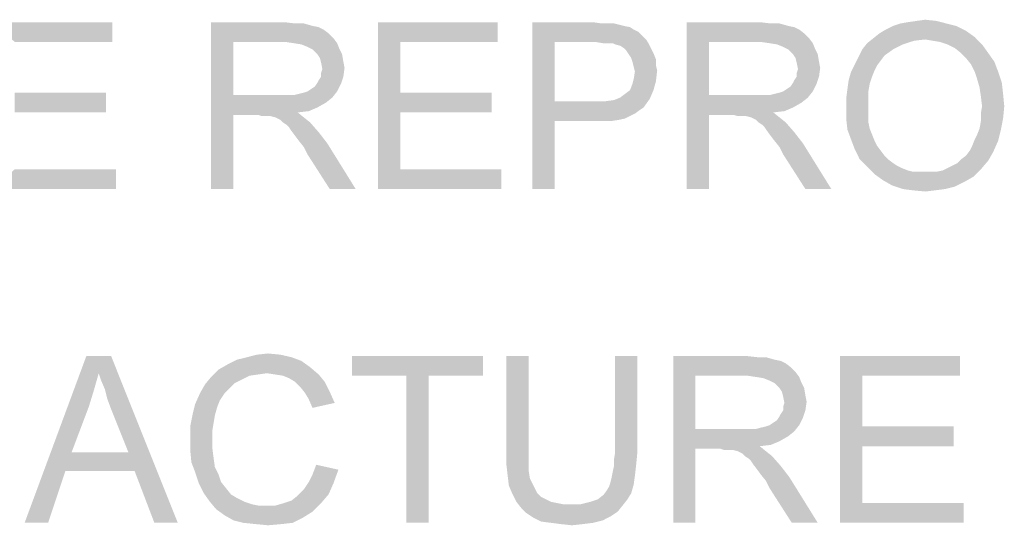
# Model space of a CAD drawing. Extents: x 0 to 841, y 0 to 594.
# Tile 25 of 91: x 618.31 to 633.07, y 43.46 to 51.04. Entities that reach past the tile are written whole.
import ezdxf

# ---------------------------------------------------------------- set-up
doc = ezdxf.new("R2010")
doc.units = 0
doc.header["$LTSCALE"] = 46.255
doc.header["$MEASUREMENT"] = 0
doc.layers.get('0').update_dxf_attribs({"linetype": 'CONTINUOUS'})

msp = doc.modelspace()

# ---------------------------------------------------------------- linework, layer by layer
at = {"color": 7, "linetype": 'Continuous'}
for points in [[(617.904, 51), (619.7, 51), (618.237, 50.704)], [(618.237, 50.704), (619.7, 51), (619.7, 50.704)], [(621.181, 51), (622.274, 51), (621.515, 50.704)], [(621.515, 50.704), (621.181, 48.5), (621.181, 51)], [(622.274, 51), (622.441, 50.981), (621.515, 50.704)], [(622.57, 50.981), (622.7, 50.944), (621.515, 50.704)], [(622.441, 50.981), (622.57, 50.981), (621.515, 50.704)], [(622.7, 50.944), (622.793, 50.926), (621.515, 50.704)], [(622.793, 50.926), (622.867, 50.889), (621.515, 50.704)], [(623.681, 51), (625.478, 51), (624.015, 50.704)], [(624.015, 50.704), (623.681, 48.5), (623.681, 51)], [(624.015, 50.704), (625.478, 51), (625.478, 50.704)], [(625.996, 51), (626.904, 51), (626.33, 50.704)], [(626.33, 50.704), (625.996, 48.5), (625.996, 51)], [(626.904, 51), (627.033, 50.981), (626.33, 50.704)], [(627.219, 50.981), (627.293, 50.963), (626.33, 50.704)], [(627.126, 50.981), (627.219, 50.981), (626.33, 50.704)], [(627.033, 50.981), (627.126, 50.981), (626.33, 50.704)], [(627.293, 50.963), (627.367, 50.944), (626.33, 50.704)], [(627.367, 50.944), (627.459, 50.926), (626.33, 50.704)], [(627.459, 50.926), (627.515, 50.889), (626.33, 50.704)], [(628.311, 51), (629.404, 51), (628.644, 50.704)], [(628.644, 50.704), (628.311, 48.5), (628.311, 51)], [(629.404, 51), (629.57, 50.981), (628.644, 50.704)], [(629.7, 50.981), (629.83, 50.944), (628.644, 50.704)], [(629.57, 50.981), (629.7, 50.981), (628.644, 50.704)], [(629.83, 50.944), (629.922, 50.926), (628.644, 50.704)], [(629.922, 50.926), (629.996, 50.889), (628.644, 50.704)], [(632.348, 50.944), (631.293, 50.889), (631.404, 50.944)], [(631.293, 50.889), (632.348, 50.944), (632.496, 50.87)], [(632.2, 50.981), (631.404, 50.944), (631.515, 50.981)], [(631.404, 50.944), (632.2, 50.981), (632.348, 50.944)], [(631.515, 50.981), (631.626, 51), (632.052, 51.019)], [(631.515, 50.981), (632.052, 51.019), (632.2, 50.981)], [(632.052, 51.019), (631.626, 51), (631.756, 51.019)], [(631.756, 51.019), (631.885, 51.037), (632.052, 51.019)], [(622.867, 50.889), (622.941, 50.833), (621.515, 50.704)], [(622.941, 50.833), (623.015, 50.759), (621.515, 50.704)], [(627.515, 50.889), (627.589, 50.852), (626.33, 50.704)], [(627.589, 50.852), (627.644, 50.796), (626.33, 50.704)], [(627.644, 50.796), (627.7, 50.741), (626.33, 50.704)], [(629.996, 50.889), (630.07, 50.833), (628.644, 50.704)], [(630.07, 50.833), (630.144, 50.759), (628.644, 50.704)], [(632.626, 50.778), (631.107, 50.759), (631.2, 50.833)], [(631.885, 50.741), (631.107, 50.759), (632.626, 50.778)], [(632.496, 50.87), (631.2, 50.833), (631.293, 50.889)], [(631.2, 50.833), (632.496, 50.87), (632.626, 50.778)], [(631.996, 50.722), (631.885, 50.741), (632.626, 50.778)], [(632.107, 50.704), (631.996, 50.722), (632.626, 50.778)], [(632.219, 50.667), (632.107, 50.704), (632.626, 50.778)], [(632.219, 50.667), (632.626, 50.778), (632.737, 50.667)], [(621.515, 50.704), (621.515, 49.907), (621.181, 48.5)], [(622.293, 50.704), (621.515, 50.704), (623.015, 50.759)], [(622.422, 50.685), (622.293, 50.704), (623.015, 50.759)], [(622.422, 50.685), (623.015, 50.759), (623.07, 50.685)], [(623.07, 50.685), (622.533, 50.667), (622.422, 50.685)], [(622.626, 50.63), (622.533, 50.667), (623.07, 50.685)], [(622.7, 50.593), (622.626, 50.63), (623.07, 50.685)], [(622.7, 50.593), (623.07, 50.685), (623.107, 50.593)], [(624.015, 50.704), (624.015, 49.944), (623.681, 48.5)], [(626.33, 50.704), (626.33, 49.815), (625.996, 48.5)], [(626.941, 50.704), (626.33, 50.704), (627.7, 50.741)], [(627.052, 50.685), (626.941, 50.704), (627.7, 50.741)], [(627.126, 50.685), (627.052, 50.685), (627.7, 50.741)], [(627.2, 50.685), (627.126, 50.685), (627.7, 50.741)], [(627.2, 50.685), (627.7, 50.741), (627.737, 50.685)], [(627.737, 50.685), (627.237, 50.667), (627.2, 50.685)], [(627.311, 50.648), (627.237, 50.667), (627.737, 50.685)], [(627.367, 50.611), (627.311, 50.648), (627.737, 50.685)], [(627.367, 50.611), (627.737, 50.685), (627.774, 50.611)], [(628.644, 50.704), (628.644, 49.907), (628.311, 48.5)], [(629.422, 50.704), (628.644, 50.704), (630.144, 50.759)], [(629.552, 50.685), (629.422, 50.704), (630.144, 50.759)], [(629.552, 50.685), (630.144, 50.759), (630.2, 50.685)], [(630.2, 50.685), (629.663, 50.667), (629.552, 50.685)], [(629.756, 50.63), (629.663, 50.667), (630.2, 50.685)], [(629.83, 50.593), (629.756, 50.63), (630.2, 50.685)], [(629.83, 50.593), (630.2, 50.685), (630.237, 50.593)], [(631.552, 50.667), (630.941, 50.593), (631.015, 50.685)], [(630.941, 50.593), (631.552, 50.667), (631.404, 50.593)], [(631.885, 50.741), (631.015, 50.685), (631.107, 50.759)], [(631.885, 50.741), (631.719, 50.722), (631.015, 50.685)], [(631.015, 50.685), (631.719, 50.722), (631.552, 50.667)], [(632.737, 50.667), (632.33, 50.611), (632.219, 50.667)], [(632.422, 50.537), (632.33, 50.611), (632.737, 50.667)], [(632.422, 50.537), (632.737, 50.667), (632.83, 50.537)], [(623.107, 50.593), (622.774, 50.519), (622.7, 50.593)], [(622.774, 50.519), (623.107, 50.593), (623.144, 50.519)], [(623.144, 50.519), (622.811, 50.463), (622.774, 50.519)], [(622.811, 50.463), (623.144, 50.519), (623.163, 50.407)], [(627.774, 50.611), (627.404, 50.574), (627.367, 50.611)], [(627.404, 50.574), (627.774, 50.611), (627.811, 50.537)], [(627.811, 50.537), (627.441, 50.519), (627.404, 50.574)], [(627.478, 50.463), (627.441, 50.519), (627.811, 50.537)], [(627.478, 50.463), (627.811, 50.537), (627.848, 50.444)], [(630.237, 50.593), (629.904, 50.519), (629.83, 50.593)], [(629.904, 50.519), (630.237, 50.593), (630.274, 50.519)], [(630.274, 50.519), (629.941, 50.463), (629.904, 50.519)], [(629.941, 50.463), (630.274, 50.519), (630.293, 50.407)], [(631.219, 50.426), (630.83, 50.37), (630.885, 50.481)], [(631.404, 50.593), (631.274, 50.5), (630.885, 50.481)], [(631.404, 50.593), (630.885, 50.481), (630.941, 50.593)], [(630.885, 50.481), (631.274, 50.5), (631.219, 50.426)], [(632.83, 50.537), (632.496, 50.463), (632.422, 50.537)], [(632.496, 50.463), (632.83, 50.537), (632.922, 50.407)], [(623.163, 50.407), (622.83, 50.389), (622.811, 50.463)], [(622.83, 50.389), (623.163, 50.407), (623.181, 50.315)], [(623.181, 50.315), (622.848, 50.296), (622.83, 50.389)], [(627.848, 50.444), (627.496, 50.407), (627.478, 50.463)], [(627.496, 50.407), (627.848, 50.444), (627.848, 50.352)], [(627.848, 50.352), (627.515, 50.333), (627.496, 50.407)], [(627.515, 50.333), (627.848, 50.352), (627.867, 50.278)], [(627.867, 50.278), (627.533, 50.259), (627.515, 50.333)], [(630.293, 50.407), (629.959, 50.389), (629.941, 50.463)], [(629.959, 50.389), (630.293, 50.407), (630.311, 50.315)], [(630.311, 50.315), (629.978, 50.296), (629.959, 50.389)], [(631.163, 50.352), (630.774, 50.259), (630.83, 50.37)], [(631.163, 50.352), (631.126, 50.278), (630.774, 50.259)], [(630.83, 50.37), (631.219, 50.426), (631.163, 50.352)], [(632.922, 50.407), (632.57, 50.37), (632.496, 50.463)], [(632.626, 50.259), (632.57, 50.37), (632.922, 50.407)], [(632.626, 50.259), (632.922, 50.407), (632.978, 50.259)], [(622.774, 50.093), (622.793, 50.13), (623.163, 50.185)], [(622.774, 50.093), (623.163, 50.185), (623.126, 50.074)], [(623.163, 50.185), (622.793, 50.13), (622.83, 50.185)], [(622.83, 50.241), (622.848, 50.296), (623.181, 50.315)], [(622.83, 50.185), (622.83, 50.241), (623.181, 50.315)], [(622.83, 50.185), (623.181, 50.315), (623.163, 50.185)], [(627.515, 50.148), (627.533, 50.259), (627.867, 50.278)], [(627.515, 50.148), (627.867, 50.278), (627.848, 50.111)], [(629.904, 50.093), (629.922, 50.13), (630.293, 50.185)], [(629.904, 50.093), (630.293, 50.185), (630.256, 50.074)], [(630.293, 50.185), (629.922, 50.13), (629.959, 50.185)], [(629.959, 50.241), (629.978, 50.296), (630.311, 50.315)], [(629.959, 50.185), (629.959, 50.241), (630.311, 50.315)], [(629.959, 50.185), (630.311, 50.315), (630.293, 50.185)], [(631.089, 50.185), (630.737, 50.13), (630.774, 50.259)], [(630.737, 50.13), (631.089, 50.185), (631.052, 50.074)], [(630.774, 50.259), (631.126, 50.278), (631.089, 50.185)], [(632.978, 50.259), (632.663, 50.148), (632.626, 50.259)], [(632.663, 50.148), (632.978, 50.259), (633.033, 50.093)], [(622.626, 49.963), (622.681, 50), (623.126, 50.074)], [(622.626, 49.963), (623.126, 50.074), (623.07, 49.963)], [(622.681, 50), (622.737, 50.037), (623.126, 50.074)], [(623.126, 50.074), (622.737, 50.037), (622.774, 50.093)], [(627.459, 49.981), (627.496, 50.074), (627.848, 50.111)], [(627.459, 49.981), (627.848, 50.111), (627.811, 49.981)], [(627.848, 50.111), (627.496, 50.074), (627.515, 50.148)], [(629.756, 49.963), (629.811, 50), (630.256, 50.074)], [(629.756, 49.963), (630.256, 50.074), (630.2, 49.963)], [(629.811, 50), (629.867, 50.037), (630.256, 50.074)], [(630.256, 50.074), (629.867, 50.037), (629.904, 50.093)], [(631.052, 50.074), (630.719, 50), (630.737, 50.13)], [(630.719, 50), (631.052, 50.074), (631.033, 49.963)], [(633.033, 50.093), (632.7, 50.019), (632.663, 50.148)], [(632.7, 50.019), (633.033, 50.093), (633.052, 49.926)], [(618.237, 49.648), (619.607, 49.944), (619.607, 49.648)], [(618.237, 49.944), (619.607, 49.944), (618.237, 49.648)], [(621.515, 49.907), (621.515, 49.611), (621.181, 48.5)], [(622.422, 49.907), (622.996, 49.87), (621.515, 49.611)], [(622.33, 49.907), (622.422, 49.907), (621.515, 49.611)], [(622.219, 49.907), (622.33, 49.907), (621.515, 49.611)], [(621.515, 49.907), (622.219, 49.907), (621.515, 49.611)], [(622.422, 49.907), (622.496, 49.926), (623.07, 49.963)], [(622.422, 49.907), (623.07, 49.963), (622.996, 49.87)], [(622.496, 49.926), (622.57, 49.944), (623.07, 49.963)], [(623.07, 49.963), (622.57, 49.944), (622.626, 49.963)], [(624.015, 49.944), (624.015, 49.648), (623.681, 48.5)], [(624.015, 49.648), (625.385, 49.944), (625.385, 49.648)], [(624.015, 49.944), (625.385, 49.944), (624.015, 49.648)], [(627.311, 49.87), (627.385, 49.926), (627.811, 49.981)], [(627.311, 49.87), (627.811, 49.981), (627.756, 49.852)], [(627.811, 49.981), (627.385, 49.926), (627.459, 49.981)], [(628.644, 49.907), (628.644, 49.611), (628.311, 48.5)], [(629.552, 49.907), (630.126, 49.87), (628.644, 49.611)], [(629.459, 49.907), (629.552, 49.907), (628.644, 49.611)], [(629.348, 49.907), (629.459, 49.907), (628.644, 49.611)], [(628.644, 49.907), (629.348, 49.907), (628.644, 49.611)], [(629.552, 49.907), (629.626, 49.926), (630.2, 49.963)], [(629.552, 49.907), (630.2, 49.963), (630.126, 49.87)], [(629.626, 49.926), (629.7, 49.944), (630.2, 49.963)], [(630.2, 49.963), (629.7, 49.944), (629.756, 49.963)], [(631.033, 49.963), (630.7, 49.852), (630.719, 50)], [(630.7, 49.852), (631.033, 49.963), (631.033, 49.833)], [(633.052, 49.926), (632.719, 49.889), (632.7, 50.019)], [(632.737, 49.741), (632.719, 49.889), (633.052, 49.926)], [(632.737, 49.741), (633.052, 49.926), (633.07, 49.741)], [(622.996, 49.87), (622.904, 49.796), (621.515, 49.611)], [(622.904, 49.796), (622.774, 49.722), (621.515, 49.611)], [(626.33, 49.815), (626.33, 49.519), (625.996, 48.5)], [(627.089, 49.815), (627.663, 49.722), (626.33, 49.519)], [(626.941, 49.815), (627.089, 49.815), (626.33, 49.519)], [(626.33, 49.815), (626.941, 49.815), (626.33, 49.519)], [(627.089, 49.815), (627.219, 49.833), (627.756, 49.852)], [(627.089, 49.815), (627.756, 49.852), (627.663, 49.722)], [(627.756, 49.852), (627.219, 49.833), (627.311, 49.87)], [(630.126, 49.87), (630.033, 49.796), (628.644, 49.611)], [(630.033, 49.796), (629.904, 49.722), (628.644, 49.611)], [(631.033, 49.833), (630.7, 49.704), (630.7, 49.852)], [(630.7, 49.704), (631.033, 49.833), (631.033, 49.704)], [(633.07, 49.741), (632.719, 49.63), (632.737, 49.741)], [(632.719, 49.63), (633.07, 49.741), (633.052, 49.556)], [(621.181, 48.5), (621.515, 49.611), (621.515, 48.5)], [(622.774, 49.722), (622.644, 49.667), (621.515, 49.611)], [(622.644, 49.667), (622.478, 49.648), (621.515, 49.611)], [(621.885, 49.611), (621.515, 49.611), (622.478, 49.648)], [(621.941, 49.593), (621.885, 49.611), (622.478, 49.648)], [(621.996, 49.593), (621.941, 49.593), (622.478, 49.648)], [(622.033, 49.593), (621.996, 49.593), (622.478, 49.648)], [(622.07, 49.593), (622.033, 49.593), (622.478, 49.648)], [(622.144, 49.574), (622.07, 49.593), (622.478, 49.648)], [(622.144, 49.574), (622.478, 49.648), (622.57, 49.574)], [(624.015, 49.648), (624.015, 48.796), (623.681, 48.5)], [(627.663, 49.722), (627.607, 49.685), (626.33, 49.519)], [(627.607, 49.685), (627.533, 49.63), (626.33, 49.519)], [(627.533, 49.63), (627.459, 49.593), (626.33, 49.519)], [(627.459, 49.593), (627.385, 49.556), (626.33, 49.519)], [(628.311, 48.5), (628.644, 49.611), (628.644, 48.5)], [(629.904, 49.722), (629.774, 49.667), (628.644, 49.611)], [(629.774, 49.667), (629.607, 49.648), (628.644, 49.611)], [(629.015, 49.611), (628.644, 49.611), (629.607, 49.648)], [(629.07, 49.593), (629.015, 49.611), (629.607, 49.648)], [(629.126, 49.593), (629.07, 49.593), (629.607, 49.648)], [(629.163, 49.593), (629.126, 49.593), (629.607, 49.648)], [(629.2, 49.593), (629.163, 49.593), (629.607, 49.648)], [(629.274, 49.574), (629.2, 49.593), (629.607, 49.648)], [(629.274, 49.574), (629.607, 49.648), (629.7, 49.574)], [(631.033, 49.704), (631.033, 49.593), (630.7, 49.556)], [(631.033, 49.704), (630.7, 49.556), (630.7, 49.704)], [(630.7, 49.556), (631.033, 49.593), (631.033, 49.5)], [(633.052, 49.556), (632.719, 49.519), (632.719, 49.63)], [(622.57, 49.574), (622.219, 49.537), (622.144, 49.574)], [(622.256, 49.5), (622.219, 49.537), (622.57, 49.574)], [(622.256, 49.5), (622.57, 49.574), (622.663, 49.5)], [(622.663, 49.5), (622.311, 49.463), (622.256, 49.5)], [(622.348, 49.426), (622.311, 49.463), (622.663, 49.5)], [(622.385, 49.37), (622.348, 49.426), (622.663, 49.5)], [(622.385, 49.37), (622.663, 49.5), (622.793, 49.352)], [(625.996, 48.5), (626.33, 49.519), (626.33, 48.5)], [(627.385, 49.556), (627.293, 49.537), (626.33, 49.519)], [(626.941, 49.519), (626.33, 49.519), (627.293, 49.537)], [(627.07, 49.519), (626.941, 49.519), (627.293, 49.537)], [(627.07, 49.519), (627.293, 49.537), (627.181, 49.519)], [(629.7, 49.574), (629.348, 49.537), (629.274, 49.574)], [(629.385, 49.5), (629.348, 49.537), (629.7, 49.574)], [(629.385, 49.5), (629.7, 49.574), (629.793, 49.5)], [(629.793, 49.5), (629.441, 49.463), (629.385, 49.5)], [(629.478, 49.426), (629.441, 49.463), (629.793, 49.5)], [(629.515, 49.37), (629.478, 49.426), (629.793, 49.5)], [(629.515, 49.37), (629.793, 49.5), (629.922, 49.352)], [(631.033, 49.5), (630.719, 49.389), (630.7, 49.556)], [(631.033, 49.5), (631.052, 49.407), (630.719, 49.389)], [(632.7, 49.407), (632.719, 49.519), (633.052, 49.556)], [(632.7, 49.407), (633.052, 49.556), (633.015, 49.37)], [(622.793, 49.352), (622.441, 49.296), (622.385, 49.37)], [(622.496, 49.222), (622.441, 49.296), (622.793, 49.352)], [(622.496, 49.222), (622.793, 49.352), (622.922, 49.185)], [(629.922, 49.352), (629.57, 49.296), (629.515, 49.37)], [(629.626, 49.222), (629.57, 49.296), (629.922, 49.352)], [(629.626, 49.222), (629.922, 49.352), (630.052, 49.185)], [(630.719, 49.389), (631.052, 49.407), (631.089, 49.315)], [(631.089, 49.315), (630.774, 49.241), (630.719, 49.389)], [(630.774, 49.241), (631.089, 49.315), (631.126, 49.222)], [(632.626, 49.241), (632.663, 49.315), (633.015, 49.37)], [(632.626, 49.241), (633.015, 49.37), (632.978, 49.222)], [(633.015, 49.37), (632.663, 49.315), (632.7, 49.407)], [(622.922, 49.185), (622.57, 49.13), (622.496, 49.222)], [(622.626, 49.019), (622.57, 49.13), (622.922, 49.185)], [(622.959, 48.5), (622.626, 49.019), (622.922, 49.185)], [(622.959, 48.5), (622.922, 49.185), (623.348, 48.5)], [(630.052, 49.185), (629.7, 49.13), (629.626, 49.222)], [(629.756, 49.019), (629.7, 49.13), (630.052, 49.185)], [(630.089, 48.5), (629.756, 49.019), (630.052, 49.185)], [(630.089, 48.5), (630.052, 49.185), (630.478, 48.5)], [(631.126, 49.222), (630.83, 49.093), (630.774, 49.241)], [(631.126, 49.222), (631.163, 49.148), (630.83, 49.093)], [(632.552, 49.074), (632.589, 49.148), (632.978, 49.222)], [(632.552, 49.074), (632.978, 49.222), (632.904, 49.056)], [(632.978, 49.222), (632.589, 49.148), (632.626, 49.241)], [(630.83, 49.093), (631.163, 49.148), (631.219, 49.074)], [(631.219, 49.074), (630.904, 48.944), (630.83, 49.093)], [(631.219, 49.074), (631.274, 49), (630.904, 48.944)], [(632.422, 48.944), (632.496, 49), (632.904, 49.056)], [(632.422, 48.944), (632.904, 49.056), (632.83, 48.926)], [(632.904, 49.056), (632.496, 49), (632.552, 49.074)], [(630.904, 48.944), (631.274, 49), (631.33, 48.944)], [(631.33, 48.944), (631.015, 48.833), (630.904, 48.944)], [(631.33, 48.944), (631.404, 48.889), (631.015, 48.833)], [(631.404, 48.889), (631.459, 48.852), (631.015, 48.833)], [(632.219, 48.815), (632.293, 48.852), (632.83, 48.926)], [(632.219, 48.815), (632.83, 48.926), (632.719, 48.796)], [(632.293, 48.852), (632.367, 48.889), (632.83, 48.926)], [(632.83, 48.926), (632.367, 48.889), (632.422, 48.944)], [(618.237, 48.796), (619.756, 48.796), (617.904, 48.5)], [(617.904, 48.5), (619.756, 48.796), (619.756, 48.5)], [(624.015, 48.796), (625.533, 48.796), (623.681, 48.5)], [(623.681, 48.5), (625.533, 48.796), (625.533, 48.5)], [(631.015, 48.833), (631.459, 48.852), (631.533, 48.815)], [(631.533, 48.815), (631.126, 48.722), (631.015, 48.833)], [(631.533, 48.815), (631.626, 48.778), (631.126, 48.722)], [(631.626, 48.778), (631.7, 48.759), (631.126, 48.722)], [(631.959, 48.759), (632.052, 48.759), (631.126, 48.722)], [(631.867, 48.759), (631.959, 48.759), (631.126, 48.722)], [(631.793, 48.759), (631.867, 48.759), (631.126, 48.722)], [(631.7, 48.759), (631.793, 48.759), (631.126, 48.722)], [(632.607, 48.685), (631.126, 48.722), (632.052, 48.759)], [(632.607, 48.685), (631.256, 48.63), (631.126, 48.722)], [(632.052, 48.759), (632.144, 48.778), (632.719, 48.796)], [(632.052, 48.759), (632.719, 48.796), (632.607, 48.685)], [(632.719, 48.796), (632.144, 48.778), (632.219, 48.815)], [(631.256, 48.63), (632.607, 48.685), (632.478, 48.611)], [(632.478, 48.611), (631.385, 48.556), (631.256, 48.63)], [(631.385, 48.556), (632.478, 48.611), (632.33, 48.537)], [(632.33, 48.537), (631.552, 48.5), (631.385, 48.556)], [(631.552, 48.5), (632.33, 48.537), (632.181, 48.5)], [(632.181, 48.5), (631.7, 48.481), (631.552, 48.5)], [(631.7, 48.481), (632.181, 48.5), (632.033, 48.481)], [(632.033, 48.481), (631.885, 48.463), (631.7, 48.481)], [(619.496, 45.741), (618.385, 43.5), (619.311, 46)], [(619.311, 46), (619.681, 46), (619.496, 45.741)], [(619.533, 45.63), (619.496, 45.741), (619.681, 46)], [(619.589, 45.5), (619.533, 45.63), (619.681, 46)], [(619.626, 45.352), (619.589, 45.5), (619.681, 46)], [(619.681, 45.204), (619.626, 45.352), (619.681, 46)], [(619.941, 44.556), (619.681, 45.204), (619.681, 46)], [(620.033, 44.278), (619.941, 44.556), (619.681, 46)], [(620.33, 43.5), (620.033, 44.278), (619.681, 46)], [(620.33, 43.5), (619.681, 46), (620.681, 43.5)], [(622.533, 45.926), (621.422, 45.87), (621.57, 45.944)], [(621.422, 45.87), (622.533, 45.926), (622.663, 45.833)], [(622.385, 45.981), (621.57, 45.944), (621.719, 45.981)], [(621.57, 45.944), (622.385, 45.981), (622.533, 45.926)], [(622.219, 46.019), (621.719, 45.981), (621.867, 46.019)], [(621.719, 45.981), (622.219, 46.019), (622.385, 45.981)], [(621.867, 46.019), (622.033, 46.037), (622.219, 46.019)], [(625.256, 46), (623.293, 45.704), (623.293, 46)], [(624.107, 45.704), (623.293, 45.704), (625.256, 46)], [(624.441, 45.704), (624.107, 45.704), (625.256, 46)], [(624.441, 45.704), (625.256, 46), (625.256, 45.704)], [(625.941, 46), (625.607, 44.556), (625.607, 46)], [(625.607, 44.556), (625.941, 46), (625.941, 44.556)], [(627.57, 46), (627.237, 44.556), (627.237, 46)], [(627.237, 44.556), (627.57, 46), (627.57, 44.556)], [(628.107, 46), (629.2, 46), (628.441, 45.704)], [(628.441, 45.704), (628.107, 43.5), (628.107, 46)], [(629.2, 46), (629.367, 45.981), (628.441, 45.704)], [(629.496, 45.981), (629.626, 45.944), (628.441, 45.704)], [(629.367, 45.981), (629.496, 45.981), (628.441, 45.704)], [(629.626, 45.944), (629.719, 45.926), (628.441, 45.704)], [(629.719, 45.926), (629.793, 45.889), (628.441, 45.704)], [(630.607, 46), (632.404, 46), (630.941, 45.704)], [(630.941, 45.704), (630.607, 43.5), (630.607, 46)], [(630.941, 45.704), (632.404, 46), (632.404, 45.704)], [(622.015, 45.741), (621.181, 45.685), (621.293, 45.796)], [(622.663, 45.833), (621.293, 45.796), (621.422, 45.87)], [(622.015, 45.741), (621.293, 45.796), (622.663, 45.833)], [(622.144, 45.722), (622.015, 45.741), (622.663, 45.833)], [(622.144, 45.722), (622.663, 45.833), (622.793, 45.722)], [(629.793, 45.889), (629.867, 45.833), (628.441, 45.704)], [(629.867, 45.833), (629.941, 45.759), (628.441, 45.704)], [(629.219, 45.704), (628.441, 45.704), (629.941, 45.759)], [(629.348, 45.685), (629.219, 45.704), (629.941, 45.759)], [(629.348, 45.685), (629.941, 45.759), (629.996, 45.685)], [(619.496, 45.741), (619.422, 45.481), (618.385, 43.5)], [(621.644, 45.648), (621.089, 45.574), (621.181, 45.685)], [(621.644, 45.648), (621.533, 45.593), (621.089, 45.574)], [(622.015, 45.741), (621.885, 45.722), (621.181, 45.685)], [(621.885, 45.722), (621.756, 45.704), (621.181, 45.685)], [(621.181, 45.685), (621.756, 45.704), (621.644, 45.648)], [(622.793, 45.722), (622.256, 45.704), (622.144, 45.722)], [(622.348, 45.667), (622.256, 45.704), (622.793, 45.722)], [(622.441, 45.611), (622.348, 45.667), (622.793, 45.722)], [(622.441, 45.611), (622.793, 45.722), (622.885, 45.611)], [(622.885, 45.611), (622.515, 45.537), (622.441, 45.611)], [(622.515, 45.537), (622.885, 45.611), (622.959, 45.463)], [(624.441, 45.704), (624.107, 43.5), (624.107, 45.704)], [(624.107, 43.5), (624.441, 45.704), (624.441, 43.5)], [(628.441, 45.704), (628.441, 44.907), (628.107, 43.5)], [(629.996, 45.685), (629.459, 45.667), (629.348, 45.685)], [(629.552, 45.63), (629.459, 45.667), (629.996, 45.685)], [(629.626, 45.593), (629.552, 45.63), (629.996, 45.685)], [(629.626, 45.593), (629.996, 45.685), (630.033, 45.593)], [(630.941, 45.704), (630.941, 44.944), (630.607, 43.5)], [(619.422, 45.481), (619.348, 45.241), (618.385, 43.5)], [(621.459, 45.519), (621.015, 45.444), (621.089, 45.574)], [(621.015, 45.444), (621.459, 45.519), (621.385, 45.444)], [(621.089, 45.574), (621.533, 45.593), (621.459, 45.519)], [(622.959, 45.463), (622.589, 45.444), (622.515, 45.537)], [(622.644, 45.352), (622.589, 45.444), (622.959, 45.463)], [(622.644, 45.352), (622.959, 45.463), (623.033, 45.296)], [(630.033, 45.593), (629.7, 45.519), (629.626, 45.593)], [(629.7, 45.519), (630.033, 45.593), (630.07, 45.519)], [(630.07, 45.519), (629.737, 45.463), (629.7, 45.519)], [(629.737, 45.463), (630.07, 45.519), (630.089, 45.407)], [(630.089, 45.407), (629.756, 45.389), (629.737, 45.463)], [(621.385, 45.444), (621.311, 45.333), (620.941, 45.278)], [(621.385, 45.444), (620.941, 45.278), (621.015, 45.444)], [(620.941, 45.278), (621.311, 45.333), (621.274, 45.241)], [(623.033, 45.296), (622.7, 45.222), (622.644, 45.352)], [(629.756, 45.389), (630.089, 45.407), (630.107, 45.315)], [(630.107, 45.315), (629.774, 45.296), (629.756, 45.389)], [(629.756, 45.241), (629.774, 45.296), (630.107, 45.315)], [(629.756, 45.185), (629.756, 45.241), (630.107, 45.315)], [(629.756, 45.185), (630.107, 45.315), (630.089, 45.185)], [(619.348, 45.241), (619.089, 44.556), (618.385, 43.5)], [(621.274, 45.241), (620.904, 45.13), (620.941, 45.278)], [(620.904, 45.13), (621.274, 45.241), (621.237, 45.111)], [(629.7, 45.093), (629.719, 45.13), (630.089, 45.185)], [(629.7, 45.093), (630.089, 45.185), (630.052, 45.074)], [(630.089, 45.185), (629.719, 45.13), (629.756, 45.185)], [(621.237, 45.111), (620.867, 44.944), (620.904, 45.13)], [(621.237, 45.111), (621.219, 45), (620.867, 44.944)], [(629.552, 44.963), (629.607, 45), (630.052, 45.074)], [(629.552, 44.963), (630.052, 45.074), (629.996, 44.963)], [(629.607, 45), (629.663, 45.037), (630.052, 45.074)], [(630.052, 45.074), (629.663, 45.037), (629.7, 45.093)], [(620.867, 44.944), (621.219, 45), (621.2, 44.889)], [(621.2, 44.889), (620.867, 44.759), (620.867, 44.944)], [(620.867, 44.759), (621.2, 44.889), (621.2, 44.759)], [(628.441, 44.907), (628.441, 44.611), (628.107, 43.5)], [(629.348, 44.907), (629.922, 44.87), (628.441, 44.611)], [(629.256, 44.907), (629.348, 44.907), (628.441, 44.611)], [(629.144, 44.907), (629.256, 44.907), (628.441, 44.611)], [(628.441, 44.907), (629.144, 44.907), (628.441, 44.611)], [(629.922, 44.87), (629.83, 44.796), (628.441, 44.611)], [(629.348, 44.907), (629.422, 44.926), (629.996, 44.963)], [(629.348, 44.907), (629.996, 44.963), (629.922, 44.87)], [(629.422, 44.926), (629.496, 44.944), (629.996, 44.963)], [(629.996, 44.963), (629.496, 44.944), (629.552, 44.963)], [(630.941, 44.944), (630.941, 44.648), (630.607, 43.5)], [(630.941, 44.648), (632.311, 44.944), (632.311, 44.648)], [(630.941, 44.944), (632.311, 44.944), (630.941, 44.648)], [(621.2, 44.759), (621.2, 44.611), (620.867, 44.593)], [(621.2, 44.759), (620.867, 44.593), (620.867, 44.759)], [(629.83, 44.796), (629.7, 44.722), (628.441, 44.611)], [(629.7, 44.722), (629.57, 44.667), (628.441, 44.611)], [(620.867, 44.593), (621.2, 44.611), (621.219, 44.463)], [(621.219, 44.463), (620.885, 44.407), (620.867, 44.593)], [(628.107, 43.5), (628.441, 44.611), (628.441, 43.5)], [(629.57, 44.667), (629.404, 44.648), (628.441, 44.611)], [(628.811, 44.611), (628.441, 44.611), (629.404, 44.648)], [(628.867, 44.593), (628.811, 44.611), (629.404, 44.648)], [(628.922, 44.593), (628.867, 44.593), (629.404, 44.648)], [(628.959, 44.593), (628.922, 44.593), (629.404, 44.648)], [(628.996, 44.593), (628.959, 44.593), (629.404, 44.648)], [(629.07, 44.574), (628.996, 44.593), (629.404, 44.648)], [(629.07, 44.574), (629.404, 44.648), (629.496, 44.574)], [(629.496, 44.574), (629.144, 44.537), (629.07, 44.574)], [(629.181, 44.5), (629.144, 44.537), (629.496, 44.574)], [(629.181, 44.5), (629.496, 44.574), (629.589, 44.5)], [(630.941, 44.648), (630.941, 43.796), (630.607, 43.5)], [(619.089, 44.556), (618.996, 44.278), (618.385, 43.5)], [(619.089, 44.556), (619.941, 44.556), (618.996, 44.278)], [(620.033, 44.278), (618.996, 44.278), (619.941, 44.556)], [(620.885, 44.407), (621.219, 44.463), (621.237, 44.333)], [(625.941, 44.556), (625.941, 44.407), (625.607, 44.37)], [(625.941, 44.556), (625.607, 44.37), (625.607, 44.556)], [(627.57, 44.556), (627.219, 44.444), (627.237, 44.556)], [(627.219, 44.444), (627.57, 44.556), (627.552, 44.37)], [(627.552, 44.37), (627.219, 44.352), (627.219, 44.444)], [(629.589, 44.5), (629.237, 44.463), (629.181, 44.5)], [(629.274, 44.426), (629.237, 44.463), (629.589, 44.5)], [(629.311, 44.37), (629.274, 44.426), (629.589, 44.5)], [(629.311, 44.37), (629.589, 44.5), (629.719, 44.352)], [(621.237, 44.333), (620.941, 44.259), (620.885, 44.407)], [(620.941, 44.259), (621.237, 44.333), (621.293, 44.222)], [(622.644, 44.111), (622.7, 44.222), (623.089, 44.296)], [(622.644, 44.111), (623.089, 44.296), (623.015, 44.093)], [(623.089, 44.296), (622.7, 44.222), (622.756, 44.37)], [(625.607, 44.37), (625.941, 44.407), (625.941, 44.278)], [(625.941, 44.278), (625.626, 44.204), (625.607, 44.37)], [(627.2, 44.259), (627.219, 44.352), (627.552, 44.37)], [(627.2, 44.259), (627.552, 44.37), (627.533, 44.204)], [(629.719, 44.352), (629.367, 44.296), (629.311, 44.37)], [(629.422, 44.222), (629.367, 44.296), (629.719, 44.352)], [(629.422, 44.222), (629.719, 44.352), (629.848, 44.185)], [(618.385, 43.5), (618.996, 44.278), (618.737, 43.5)], [(621.293, 44.222), (620.996, 44.093), (620.941, 44.259)], [(621.293, 44.222), (621.33, 44.111), (620.996, 44.093)], [(625.626, 44.204), (625.941, 44.278), (625.959, 44.167)], [(625.959, 44.167), (625.644, 44.056), (625.626, 44.204)], [(625.959, 44.167), (625.996, 44.093), (625.644, 44.056)], [(627.163, 44.093), (627.181, 44.167), (627.533, 44.204)], [(627.163, 44.093), (627.533, 44.204), (627.515, 44.074)], [(627.533, 44.204), (627.181, 44.167), (627.2, 44.259)], [(629.848, 44.185), (629.496, 44.13), (629.422, 44.222)], [(629.552, 44.019), (629.496, 44.13), (629.848, 44.185)], [(629.885, 43.5), (629.552, 44.019), (629.848, 44.185)], [(629.885, 43.5), (629.848, 44.185), (630.274, 43.5)], [(620.996, 44.093), (621.33, 44.111), (621.404, 44.019)], [(621.404, 44.019), (621.07, 43.944), (620.996, 44.093)], [(621.07, 43.944), (621.404, 44.019), (621.478, 43.926)], [(622.941, 43.926), (622.478, 43.907), (622.57, 44)], [(623.015, 44.093), (622.57, 44), (622.644, 44.111)], [(622.57, 44), (623.015, 44.093), (622.941, 43.926)], [(625.644, 44.056), (625.996, 44.093), (626.033, 44.019)], [(626.033, 44.019), (625.7, 43.926), (625.644, 44.056)], [(626.033, 44.019), (626.07, 43.944), (625.7, 43.926)], [(627.107, 43.981), (627.144, 44.037), (627.515, 44.074)], [(627.107, 43.981), (627.515, 44.074), (627.478, 43.944)], [(627.515, 44.074), (627.144, 44.037), (627.163, 44.093)], [(621.478, 43.926), (621.163, 43.815), (621.07, 43.944)], [(621.478, 43.926), (621.57, 43.87), (621.163, 43.815)], [(621.163, 43.815), (621.57, 43.87), (621.681, 43.815)], [(622.274, 43.796), (622.385, 43.833), (622.941, 43.926)], [(622.274, 43.796), (622.941, 43.926), (622.83, 43.796)], [(622.385, 43.833), (622.478, 43.907), (622.941, 43.926)], [(625.7, 43.926), (626.07, 43.944), (626.126, 43.889)], [(626.126, 43.889), (625.756, 43.815), (625.7, 43.926)], [(626.126, 43.889), (626.2, 43.852), (625.756, 43.815)], [(625.756, 43.815), (626.2, 43.852), (626.274, 43.815)], [(626.719, 43.778), (626.867, 43.815), (627.422, 43.852)], [(626.719, 43.778), (627.422, 43.852), (627.348, 43.759)], [(627.422, 43.852), (626.867, 43.815), (626.978, 43.852)], [(626.978, 43.852), (627.07, 43.926), (627.478, 43.944)], [(626.978, 43.852), (627.478, 43.944), (627.422, 43.852)], [(627.478, 43.944), (627.07, 43.926), (627.107, 43.981)], [(621.681, 43.815), (621.256, 43.704), (621.163, 43.815)], [(621.681, 43.815), (621.793, 43.778), (621.256, 43.704)], [(621.256, 43.704), (622.144, 43.759), (622.83, 43.796)], [(621.256, 43.704), (622.83, 43.796), (622.7, 43.667)], [(621.793, 43.778), (621.885, 43.759), (621.256, 43.704)], [(622.015, 43.759), (622.144, 43.759), (621.256, 43.704)], [(621.885, 43.759), (622.015, 43.759), (621.256, 43.704)], [(622.7, 43.667), (621.385, 43.611), (621.256, 43.704)], [(622.83, 43.796), (622.144, 43.759), (622.274, 43.796)], [(626.274, 43.815), (625.83, 43.722), (625.756, 43.815)], [(626.274, 43.815), (626.367, 43.796), (625.83, 43.722)], [(626.367, 43.796), (626.459, 43.778), (625.83, 43.722)], [(626.719, 43.778), (627.348, 43.759), (625.83, 43.722)], [(626.552, 43.778), (626.719, 43.778), (625.83, 43.722)], [(626.459, 43.778), (626.552, 43.778), (625.83, 43.722)], [(625.83, 43.722), (627.348, 43.759), (627.274, 43.667)], [(627.274, 43.667), (625.904, 43.648), (625.83, 43.722)], [(630.941, 43.796), (632.459, 43.796), (630.607, 43.5)], [(630.607, 43.5), (632.459, 43.796), (632.459, 43.5)], [(621.385, 43.611), (622.7, 43.667), (622.552, 43.574)], [(622.552, 43.574), (621.515, 43.537), (621.385, 43.611)], [(621.663, 43.5), (621.515, 43.537), (622.552, 43.574)], [(621.663, 43.5), (622.552, 43.574), (622.404, 43.5)], [(625.904, 43.648), (627.274, 43.667), (627.163, 43.593)], [(627.163, 43.593), (626.015, 43.574), (625.904, 43.648)], [(626.015, 43.574), (627.163, 43.593), (627.052, 43.537)], [(627.052, 43.537), (626.126, 43.519), (626.015, 43.574)], [(622.404, 43.5), (621.848, 43.481), (621.663, 43.5)], [(621.848, 43.481), (622.404, 43.5), (622.237, 43.481)], [(622.237, 43.481), (622.033, 43.463), (621.848, 43.481)], [(626.274, 43.5), (626.126, 43.519), (627.052, 43.537)], [(626.274, 43.5), (627.052, 43.537), (626.904, 43.5)], [(626.904, 43.5), (626.422, 43.481), (626.274, 43.5)], [(626.422, 43.481), (626.904, 43.5), (626.756, 43.481)], [(626.756, 43.481), (626.589, 43.463), (626.422, 43.481)]]:
    msp.add_solid(points, dxfattribs=at)

doc.saveas('drawing.dxf')
